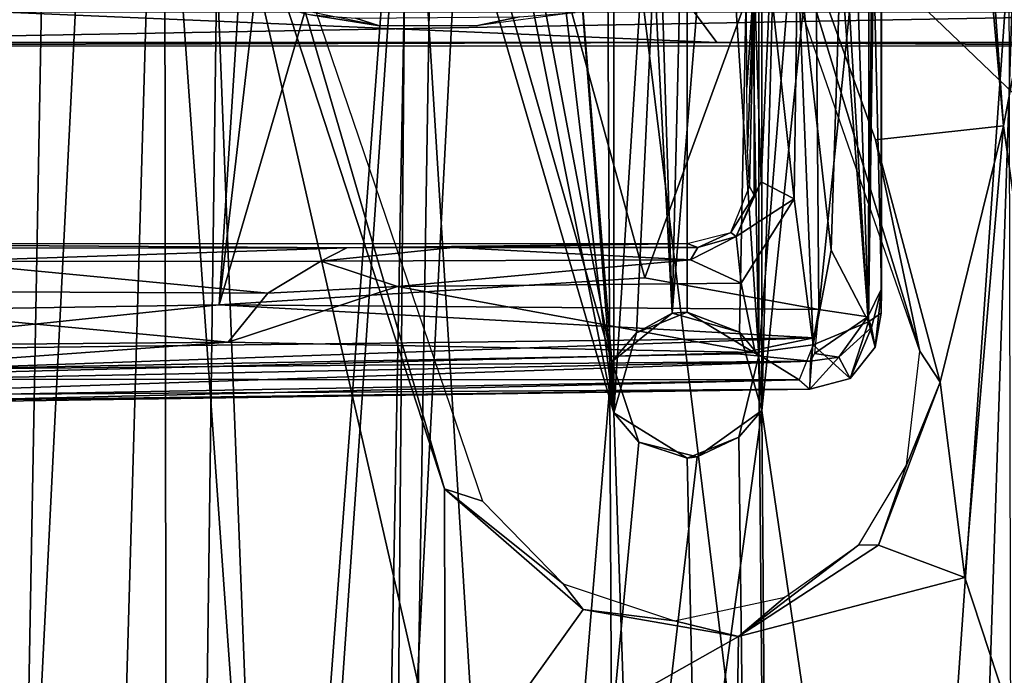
# Model space of a CAD drawing. Header units: millimetres. Extents: x -320 to 320, y -487 to 330.
# Tile 52 of 188: x -176 to -142, y -14 to 8. Entities that reach past the tile are written whole.
import ezdxf

# ---------------------------------------------------------------- set-up
doc = ezdxf.new("R2010")
doc.units = ezdxf.units.MM
doc.layers.add('Layer 01', color=7, linetype='Continuous', true_color=0x000000)

msp = doc.modelspace()

# ---------------------------------------------------------------- linework, layer by layer
at = {"layer": 'Layer 01'}
for points in [[(-146.028, 165.305, 336.022), (-132.29, 170.688, 334.423), (-150.436, -5.366, 336.533)], [(-132.29, 170.688, 334.423), (-134.965, -111.323, 334.715), (-150.436, -5.366, 336.533)], [(-136.599, 169.212, 346.963), (-150.539, 37.515, 348.665), (-150.537, -3.487, 348.665)], [(-136.599, 169.212, 346.963), (-150.537, -3.487, 348.665), (-148.782, -202.317, 348.444)], [(-134.97, -111.297, 346.792), (-136.599, 169.212, 346.963), (-148.782, -202.317, 348.444)], [(-150.436, -5.366, 336.533), (-150.451, 35.623, 336.556), (-146.028, 165.305, 336.022)], [(-170.593, -201.486, 351.382), (-186.488, 147.288, 353.781), (-171.117, 159.536, 351.447)], [(-154.679, -204.905, 349.194), (-170.593, -201.486, 351.382), (-171.117, 159.536, 351.447), (-155.758, 18.873, 349.345)], [(-153.681, 149.899, 399.498), (-167.395, 139.694, 401.441), (-171.92, -200.564, 402.115)], [(-156.895, -203.968, 399.937), (-141.964, 10.424, 397.985), (-153.681, 149.899, 399.498), (-171.92, -200.564, 402.115)], [(-184.011, 139.363, 341.25), (-172.537, 149.597, 339.54), (-178.942, -198.197, 340.484)], [(-178.942, -198.197, 340.484), (-172.537, 149.597, 339.54), (-162.59, 20.299, 338.126)], [(-170.593, -201.486, 351.382), (-184.718, -199.102, 353.5), (-186.488, 147.288, 353.781)], [(-181.181, 142.288, 352.958), (-194.443, -154.448, 355.064), (-177.54, -198.725, 352.408), (-167.829, 136.817, 350.981)], [(-183.513, -182.239, 403.945), (-167.395, 139.694, 401.441), (-183.548, 121.951, 403.943)], [(-183.513, -182.239, 403.945), (-171.92, -200.564, 402.115), (-167.395, 139.694, 401.441)], [(-167.829, 136.817, 350.981), (-177.54, -198.725, 352.408), (-162.516, 18.553, 350.245)], [(-155.758, 18.873, 349.345), (-139.501, 91.25, 347.316), (-124.077, -11.5, 345.605)], [(-174.08, 61.951, 334.71), (-167.567, -29.848, 333.778), (-181.902, -29.967, 335.866), (-184.971, 62.051, 336.34)], [(-167.567, -29.848, 333.778), (-174.08, 61.951, 334.71), (-169.384, 16.654, 334.038)], [(-142.155, 4.387, 330.511), (-144.65, 39.827, 330.81), (-131.291, 61.678, 329.267)], [(-131.291, 61.678, 329.267), (-137.372, -29.696, 329.951), (-142.155, 4.387, 330.511)], [(-144.733, 33.324, 330.82), (-144.65, 39.827, 330.81), (-142.155, 4.387, 330.511)], [(-146.347, -2.031, 310.257), (-146.35, 38.472, 310.62), (-146.35, 37.957, 325.175), (-146.344, -1.201, 327.501)], [(-146.346, 29.055, 309.001), (-146.35, 38.472, 310.62), (-146.347, -2.031, 310.257)], [(-146.35, 37.957, 325.175), (-146.348, 26.1, 327.768), (-146.344, -1.201, 327.501)], [(-150.537, -3.487, 348.665), (-150.539, 37.515, 348.665), (-151.23, 34.719, 348.753)], [(-155.583, -3.702, 337.213), (-157.419, 18.688, 337.454), (-155.584, 37.297, 337.212), (-153.509, -2.034, 336.949)], [(-153.509, -2.034, 336.949), (-155.584, 37.297, 337.212), (-154.655, 34.545, 337.099)], [(-157.527, 20.501, 349.577), (-155.514, -5.449, 349.307), (-155.514, 35.551, 349.306)], [(-155.514, 35.551, 349.306), (-155.514, -5.449, 349.307), (-153, 34, 348.981)], [(-150.451, 35.623, 336.556), (-151.208, -2.681, 336.658), (-153.509, -2.034, 336.949)], [(-152.659, 34.036, 336.841), (-150.451, 35.623, 336.556), (-153.509, -2.034, 336.949)], [(-150.451, 35.623, 336.556), (-150.436, -5.366, 336.533), (-151.208, -2.681, 336.658)], [(-152.659, 34.036, 336.841), (-153.509, -2.034, 336.949), (-154.655, 34.545, 337.099)], [(-150.537, -3.487, 348.665), (-151.23, 34.719, 348.753), (-153, 34, 348.981)], [(-153, 34, 348.981), (-155.514, -5.449, 349.307), (-154.739, -2.704, 349.207)], [(-154.739, -2.704, 349.207), (-152.999, -2, 348.981), (-153, 34, 348.981)], [(-153, 34, 348.981), (-152.999, -2, 348.981), (-150.537, -3.487, 348.665)], [(-146.541, 3.911, 331.035), (-150.979, 16.236, 331.587), (-144.733, 33.324, 330.82), (-142.155, 4.387, 330.511)], [(-147.746, 27.185, 306.788), (-146.739, 29.586, 307.623), (-146.782, -2.324, 308.639)], [(-146.739, 29.586, 307.623), (-146.346, 29.055, 309.001), (-146.782, -2.324, 308.639)], [(-146.346, 29.055, 309.001), (-146.347, -2.031, 310.257), (-146.782, -2.324, 308.639)], [(-147.746, 27.185, 306.788), (-146.782, -2.324, 308.639), (-147.749, 10.187, 307.417)], [(-144.695, 26.372, 102.105), (-74.692, 2.979, 109.538), (-87.869, 8.226, 117.715)], [(-144.695, 26.372, 102.105), (-139.628, 24.464, 100.531), (-73.628, 2.396, 105.736), (-74.692, 2.979, 109.538)], [(-146.348, 26.1, 327.768), (-146.643, 11.762, 328.949), (-146.344, -1.201, 327.501)], [(-169.035, -1.741, 332.969), (-167.63, 20.269, 332.722), (-179.85, 18.802, 334.414), (-187.432, -2.045, 335.673)], [(-162.59, 20.299, 338.126), (-163.597, -101.09, 338.282), (-178.942, -198.197, 340.484)], [(-169.035, -1.741, 332.969), (-166.898, 16.708, 332.628), (-167.63, 20.269, 332.722)], [(-162.59, 20.299, 338.126), (-161.689, 17.601, 338.023), (-163.597, -101.09, 338.282)], [(-155.514, -5.449, 349.307), (-157.527, 20.501, 349.577), (-158.261, 17.705, 349.672)], [(-157.419, 18.688, 337.454), (-155.583, -3.702, 337.213), (-159.499, 17.037, 337.737)], [(-139.501, -114.25, 347.316), (-154.679, -204.905, 349.194), (-155.758, 18.873, 349.345)], [(-155.758, 18.873, 349.345), (-124.077, -11.5, 345.605), (-139.501, -114.25, 347.316)], [(-164.901, -111.631, 350.579), (-162.516, 18.553, 350.245), (-177.54, -198.725, 352.408)], [(-162.516, 18.553, 350.245), (-164.901, -111.631, 350.579), (-148.782, -202.317, 348.444)], [(-162.516, 18.553, 350.245), (-148.782, -202.317, 348.444), (-155.514, -5.449, 349.307)], [(-162.516, 18.553, 350.245), (-155.514, -5.449, 349.307), (-160, 17, 349.905)], [(-161.689, 17.601, 338.023), (-155.583, -3.702, 337.213), (-163.597, -101.09, 338.282)], [(-159.499, 17.037, 337.737), (-155.583, -3.702, 337.213), (-161.689, 17.601, 338.023)], [(-158.261, 17.705, 349.672), (-160, 17, 349.905), (-155.514, -5.449, 349.307)], [(-154.452, -0.815, 331.01), (-148.623, 15.168, 330.275), (-156.569, 17.187, 331.269), (-158.902, 15.372, 331.573)], [(-169.384, 16.654, 334.038), (-161.297, -18.801, 332.926), (-167.567, -29.848, 333.778)], [(-169.384, 16.654, 334.038), (-161.319, -8.058, 332.961), (-161.297, -18.801, 332.926)], [(-169.384, 16.654, 334.038), (-168.323, 15.954, 334.989), (-161.319, -8.058, 332.961)], [(-166.898, 16.708, 332.628), (-169.035, -1.741, 332.969), (-164.059, 15.306, 332.249)], [(-145.025, -3.335, 331.704), (-151.749, 16.027, 332.518), (-150.979, 16.236, 331.587)], [(-146.541, 3.911, 331.035), (-145.025, -3.335, 331.704), (-150.979, 16.236, 331.587)], [(-160.015, -8.474, 333.841), (-161.319, -8.058, 332.961), (-168.323, 15.954, 334.989)], [(-154.452, -0.815, 331.01), (-158.902, 15.372, 331.573), (-164.059, 15.306, 332.249), (-169.035, -1.741, 332.969)], [(-148.484, -1.902, 330.265), (-148.623, 15.168, 330.275), (-154.452, -0.815, 331.01)], [(-148.484, -1.902, 330.265), (-147.44, 8.328, 329.853), (-148.623, 15.168, 330.275)], [(-146.643, 11.762, 328.949), (-147.44, 8.328, 329.853), (-146.806, -2.156, 329.34)], [(-146.643, 11.762, 328.949), (-146.806, -2.156, 329.34), (-146.344, -1.201, 327.501)], [(-156.895, -203.968, 399.937), (-141.521, -206.586, 397.92), (-141.964, 10.424, 397.985)], [(-150.153, 9.337, 307.486), (-149.221, 10.404, 307.144), (-149.327, 1.885, 307.508)], [(-149.221, 10.404, 307.144), (-148.681, -3.117, 307.638), (-149.327, 1.885, 307.508)], [(-149.221, 10.404, 307.144), (-147.749, 10.187, 307.417), (-148.065, 0.132, 307.65)], [(-148.681, -3.117, 307.638), (-149.221, 10.404, 307.144), (-148.065, 0.132, 307.65)], [(-146.782, -2.324, 308.639), (-148.065, 0.132, 307.65), (-147.749, 10.187, 307.417)], [(-150.965, 9.059, 323.886), (-150.703, 9.488, 308.594), (-150.958, 5.712, 323.115)], [(-150.703, 9.488, 308.594), (-150.926, 3.55, 321.27), (-150.958, 5.712, 323.115)], [(-150.703, 9.488, 308.594), (-150.866, 2.313, 317.722), (-150.926, 3.55, 321.27)], [(-150.706, 2.018, 309.05), (-150.866, 2.313, 317.722), (-150.703, 9.488, 308.594)], [(-150.703, 9.488, 308.594), (-150.462, 2.468, 308.102), (-150.706, 2.018, 309.05)], [(-150.153, 9.337, 307.486), (-150.462, 2.468, 308.102), (-150.703, 9.488, 308.594)], [(-150.462, 2.468, 308.102), (-150.153, 9.337, 307.486), (-149.327, 1.885, 307.508)], [(-151.983, 7.245, 273.394), (-153.108, 8.781, 276.484), (-187.641, 8.781, 263.915)], [(-151.983, 7.245, 273.394), (-187.641, 8.781, 263.915), (-186.73, 7.245, 260.746)], [(-153.108, 8.781, 276.484), (-151.983, 7.245, 273.394), (-133.525, 7.247, 280.11), (-134.412, 8.781, 283.285)], [(-168.161, 8.758, 326.791), (-165.891, 8.198, 315.752), (-163.544, 7.816, 325.918)], [(-195.26, 7.135, 253.82), (-204.98, 8.294, 246.948), (-130.784, 8.297, 273.957)], [(-133.251, 7.128, 276.38), (-195.26, 7.135, 253.82), (-130.784, 8.297, 273.957)], [(-165.891, 8.198, 315.752), (-164.36, 8.081, 310.195), (-163.544, 7.816, 325.918)], [(-160.235, 7.82, 325.485), (-163.544, 7.816, 325.918), (-164.36, 8.081, 310.195), (-158.746, 8.125, 310.334)], [(-156.837, 8.277, 325.127), (-160.235, 7.82, 325.485), (-158.746, 8.125, 310.334)], [(-146.806, -2.156, 329.34), (-147.44, 8.328, 329.853), (-148.484, -1.902, 330.265)], [(-195.26, 7.135, 253.82), (-151.983, 7.245, 273.394), (-186.73, 7.245, 260.746)], [(-133.251, 7.128, 276.38), (-151.983, 7.245, 273.394), (-195.26, 7.135, 253.82)], [(-133.251, 7.128, 276.38), (-133.525, 7.247, 280.11), (-151.983, 7.245, 273.394)], [(-146.541, 3.911, 331.035), (-142.155, 4.387, 330.511), (-144.326, -4.396, 330.788)], [(-142.155, 4.387, 330.511), (-143.482, -11.096, 330.668), (-144.326, -4.396, 330.788)], [(-143.482, -11.096, 330.668), (-142.155, 4.387, 330.511), (-137.372, -29.696, 329.951)], [(-145.025, -3.335, 331.704), (-146.541, 3.911, 331.035), (-144.326, -4.396, 330.788)], [(-150.462, 2.468, 308.102), (-149.327, 1.885, 307.508), (-151.318, 0.6, 308.437)], [(-150.462, 2.468, 308.102), (-151.318, 0.6, 308.437), (-150.706, 2.018, 309.05)], [(-151.499, 0.732, 317.543), (-150.866, 2.313, 317.722), (-150.706, 2.018, 309.05)], [(-151.499, 0.732, 317.543), (-150.706, 2.018, 309.05), (-151.318, 0.6, 308.437)], [(-151.318, 0.6, 308.437), (-149.327, 1.885, 307.508), (-151.143, -1.006, 307.792)], [(-150.663, -3.377, 307.885), (-151.143, -1.006, 307.792), (-149.327, 1.885, 307.508), (-148.681, -3.117, 307.638)], [(-151.499, 0.732, 317.543), (-152.63, 0.219, 309.351), (-153.001, 0.356, 317.535)], [(-151.499, 0.732, 317.543), (-151.318, 0.6, 308.437), (-152.63, 0.219, 309.351)], [(-153.001, 0.356, 317.535), (-164.662, 0.209, 310.643), (-186.769, 0.355, 322.148)], [(-186.769, 0.355, 322.148), (-164.662, 0.209, 310.643), (-184.436, 0.2, 312.937)], [(-161.022, 0.214, 310.186), (-164.662, 0.209, 310.643), (-153.001, 0.356, 317.535)], [(-161.022, 0.214, 310.186), (-153.001, 0.356, 317.535), (-152.63, 0.219, 309.351)], [(-152.886, -0.199, 308.408), (-151.318, 0.6, 308.437), (-151.143, -1.006, 307.792)], [(-151.318, 0.6, 308.437), (-152.886, -0.199, 308.408), (-152.63, 0.219, 309.351)], [(-164.662, 0.209, 310.643), (-178.715, -0.257, 311.194), (-184.436, 0.2, 312.937)], [(-165.558, -0.254, 309.698), (-178.715, -0.257, 311.194), (-164.662, 0.209, 310.643)], [(-165.558, -0.254, 309.698), (-161.022, 0.214, 310.186), (-152.886, -0.199, 308.408)], [(-164.662, 0.209, 310.643), (-161.022, 0.214, 310.186), (-165.558, -0.254, 309.698)], [(-161.022, 0.214, 310.186), (-152.63, 0.219, 309.351), (-152.886, -0.199, 308.408)], [(-148.065, 0.132, 307.65), (-146.782, -2.324, 308.639), (-148.681, -3.117, 307.638)], [(-178.715, -0.257, 311.194), (-167.368, -1.346, 309.465), (-187.733, -1.239, 311.861)], [(-167.368, -1.346, 309.465), (-178.715, -0.257, 311.194), (-165.558, -0.254, 309.698)], [(-165.558, -0.254, 309.698), (-162.926, -1.115, 308.996), (-167.368, -1.346, 309.465)], [(-162.926, -1.115, 308.996), (-165.558, -0.254, 309.698), (-152.886, -0.199, 308.408)], [(-151.143, -1.006, 307.792), (-162.926, -1.115, 308.996), (-152.886, -0.199, 308.408)], [(-169.035, -1.741, 332.969), (-148.484, -1.902, 330.265), (-154.452, -0.815, 331.01)], [(-162.926, -1.115, 308.996), (-151.143, -1.006, 307.792), (-150.663, -3.377, 307.885)], [(-168.725, -3.028, 309.669), (-188.618, -3.213, 312.045), (-187.733, -1.239, 311.861)], [(-187.733, -1.239, 311.861), (-167.368, -1.346, 309.465), (-168.725, -3.028, 309.669)], [(-168.725, -3.028, 309.669), (-167.368, -1.346, 309.465), (-162.926, -1.115, 308.996)], [(-168.725, -3.028, 309.669), (-162.926, -1.115, 308.996), (-150.663, -3.377, 307.885)], [(-146.684, -2.527, 328.279), (-146.344, -1.201, 327.501), (-146.806, -2.156, 329.34)], [(-146.344, -1.201, 327.501), (-146.684, -2.527, 328.279), (-146.561, -3.197, 310.267)], [(-146.347, -2.031, 310.257), (-146.344, -1.201, 327.501), (-146.561, -3.197, 310.267)], [(-187.432, -2.045, 335.673), (-183.999, -3.316, 334.903), (-169.035, -1.741, 332.969)], [(-183.999, -3.316, 334.903), (-148.662, -2.878, 329.795), (-169.035, -1.741, 332.969)], [(-148.484, -1.902, 330.265), (-169.035, -1.741, 332.969), (-148.662, -2.878, 329.795)], [(-152.999, -2, 348.981), (-154.739, -2.704, 349.207), (-153.509, -2.034, 336.949)], [(-153.509, -2.034, 336.949), (-151.208, -2.681, 336.658), (-152.999, -2, 348.981)], [(-151.208, -2.681, 336.658), (-150.537, -3.487, 348.665), (-152.999, -2, 348.981)], [(-148.639, -3.421, 329.37), (-146.806, -2.156, 329.34), (-148.484, -1.902, 330.265)], [(-155.583, -3.702, 337.213), (-153.509, -2.034, 336.949), (-154.739, -2.704, 349.207)], [(-146.782, -2.324, 308.639), (-147.411, -4.269, 309.194), (-148.681, -3.117, 307.638)], [(-148.639, -3.421, 329.37), (-147.804, -3.544, 328), (-146.806, -2.156, 329.34)], [(-147.804, -3.544, 328), (-146.684, -2.527, 328.279), (-146.806, -2.156, 329.34)], [(-147.411, -4.269, 309.194), (-146.782, -2.324, 308.639), (-146.561, -3.197, 310.267)], [(-146.561, -3.197, 310.267), (-146.782, -2.324, 308.639), (-146.347, -2.031, 310.257)], [(-150.537, -3.487, 348.665), (-151.208, -2.681, 336.658), (-150.436, -5.366, 336.533)], [(-147.411, -4.269, 309.194), (-146.684, -2.527, 328.279), (-147.804, -3.544, 328)], [(-147.411, -4.269, 309.194), (-146.561, -3.197, 310.267), (-146.684, -2.527, 328.279)], [(-188.618, -3.213, 312.045), (-168.725, -3.028, 309.669), (-186.231, -4.295, 312.043)], [(-168.725, -3.028, 309.669), (-150.663, -3.377, 307.885), (-186.231, -4.295, 312.043)], [(-179.18, -3.954, 333.407), (-148.662, -2.878, 329.795), (-183.999, -3.316, 334.903)], [(-151.28, -3.428, 329.628), (-148.662, -2.878, 329.795), (-179.18, -3.954, 333.407)], [(-154.739, -2.704, 349.207), (-155.514, -5.449, 349.307), (-155.583, -3.702, 337.213)], [(-148.776, -3.683, 328.165), (-148.662, -2.878, 329.795), (-151.28, -3.428, 329.628)], [(-149.164, -4.313, 308.497), (-150.663, -3.377, 307.885), (-148.681, -3.117, 307.638)], [(-147.411, -4.269, 309.194), (-148.797, -4.642, 309.45), (-148.681, -3.117, 307.638)], [(-145.483, -7.249, 331.759), (-145.025, -3.335, 331.704), (-144.326, -4.396, 330.788)], [(-191.523, -4.54, 334.057), (-183.613, -4.858, 325.761), (-148.776, -3.683, 328.165)], [(-179.18, -3.954, 333.407), (-191.523, -4.54, 334.057), (-148.776, -3.683, 328.165)], [(-149.164, -4.313, 308.497), (-186.231, -4.295, 312.043), (-150.663, -3.377, 307.885)], [(-148.776, -3.683, 328.165), (-183.613, -4.858, 325.761), (-148.797, -4.642, 309.45)], [(-148.776, -3.683, 328.165), (-151.28, -3.428, 329.628), (-179.18, -3.954, 333.407)], [(-163.597, -101.09, 338.282), (-155.583, -3.702, 337.213), (-154.655, -6.455, 337.096)], [(-155.514, -5.449, 349.307), (-154.655, -6.455, 337.096), (-155.583, -3.702, 337.213)], [(-148.782, -202.317, 348.444), (-150.537, -3.487, 348.665), (-151.23, -6.281, 348.753)], [(-151.23, -6.281, 348.753), (-150.537, -3.487, 348.665), (-150.436, -5.366, 336.533)], [(-148.776, -3.683, 328.165), (-148.797, -4.642, 309.45), (-147.804, -3.544, 328)], [(-147.411, -4.269, 309.194), (-147.804, -3.544, 328), (-148.797, -4.642, 309.45)], [(-148.639, -3.421, 329.37), (-148.776, -3.683, 328.165), (-147.804, -3.544, 328)], [(-178.371, -4.847, 311.893), (-186.231, -4.295, 312.043), (-149.164, -4.313, 308.497)], [(-149.164, -4.313, 308.497), (-184.225, -5.168, 313.673), (-178.371, -4.847, 311.893)], [(-148.797, -4.642, 309.45), (-184.225, -5.168, 313.673), (-149.164, -4.313, 308.497)], [(-185.676, -5.113, 320.359), (-148.797, -4.642, 309.45), (-183.613, -4.858, 325.761)], [(-184.225, -5.168, 313.673), (-148.797, -4.642, 309.45), (-185.676, -5.113, 320.359)], [(-146.441, -9.99, 331.074), (-144.326, -4.396, 330.788), (-143.482, -11.096, 330.668)], [(-146.441, -9.99, 331.074), (-145.483, -7.249, 331.759), (-144.326, -4.396, 330.788)], [(-163.597, -101.09, 338.282), (-152.66, -6.964, 336.839), (-150.436, -5.366, 336.533)], [(-148.936, -197.662, 336.374), (-163.597, -101.09, 338.282), (-150.436, -5.366, 336.533)], [(-151.23, -6.281, 348.753), (-150.436, -5.366, 336.533), (-152.66, -6.964, 336.839)], [(-134.965, -111.323, 334.715), (-148.936, -197.662, 336.374), (-150.436, -5.366, 336.533)], [(-148.782, -202.317, 348.444), (-153, -7, 348.981), (-155.514, -5.449, 349.307)], [(-154.655, -6.455, 337.096), (-155.514, -5.449, 349.307), (-153, -7, 348.981)], [(-151.23, -6.281, 348.753), (-153, -7, 348.981), (-148.782, -202.317, 348.444)], [(-153, -7, 348.981), (-151.23, -6.281, 348.753), (-152.66, -6.964, 336.839)], [(-154.655, -6.455, 337.096), (-152.66, -6.964, 336.839), (-163.597, -101.09, 338.282)], [(-152.66, -6.964, 336.839), (-154.655, -6.455, 337.096), (-153, -7, 348.981)], [(-146.441, -9.99, 331.074), (-147.113, -9.976, 331.981), (-145.483, -7.249, 331.759)], [(-161.297, -18.801, 332.926), (-161.319, -8.058, 332.961), (-156.56, -12.196, 332.328)], [(-157.253, -11.312, 333.441), (-156.56, -12.196, 332.328), (-161.319, -8.058, 332.961)], [(-157.253, -11.312, 333.441), (-161.319, -8.058, 332.961), (-160.015, -8.474, 333.841)], [(-147.113, -9.976, 331.981), (-151.237, -13.124, 331.619), (-149.654, -11.773, 332.338)], [(-147.113, -9.976, 331.981), (-146.441, -9.99, 331.074), (-151.237, -13.124, 331.619)], [(-151.237, -13.124, 331.619), (-146.441, -9.99, 331.074), (-143.482, -11.096, 330.668)], [(-143.482, -11.096, 330.668), (-137.372, -29.696, 329.951), (-151.504, -29.77, 331.646), (-151.237, -13.124, 331.619)], [(-153.43, -12.585, 332.877), (-156.56, -12.196, 332.328), (-157.253, -11.312, 333.441)], [(-151.237, -13.124, 331.619), (-153.43, -12.585, 332.877), (-149.654, -11.773, 332.338)], [(-161.297, -18.801, 332.926), (-156.56, -12.196, 332.328), (-151.237, -13.124, 331.619)], [(-151.237, -13.124, 331.619), (-156.56, -12.196, 332.328), (-153.43, -12.585, 332.877)], [(-161.297, -18.801, 332.926), (-151.237, -13.124, 331.619), (-151.504, -29.77, 331.646)]]:
    msp.add_3dface(points, dxfattribs=at)

doc.saveas('drawing.dxf')
